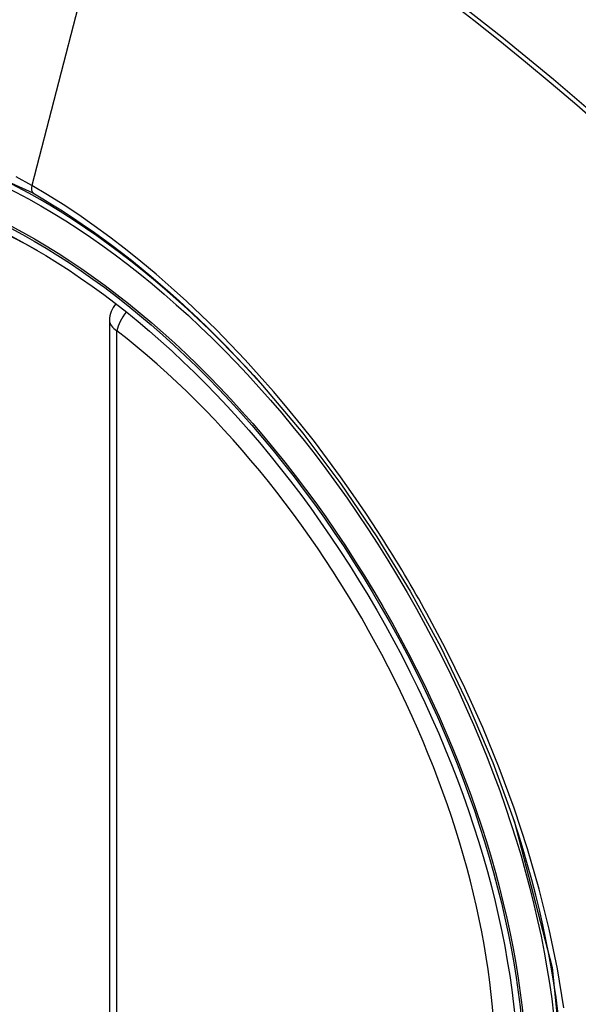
# Model space of a CAD drawing. Header units: inches. Extents: x 481 to 566.6, y 187.4 to 263.9.
# Tile 29 of 132: x 483.881 to 484.142, y 254.383 to 254.844. Entities that reach past the tile are written whole.
import ezdxf

# ---------------------------------------------------------------- set-up
doc = ezdxf.new("R2010")
doc.units = ezdxf.units.IN
doc.header["$MEASUREMENT"] = 0
doc.layers.add('Visible Edges(ANSI)', color=7, linetype='Continuous', lineweight=25)
doc.layers.add('Visible Tangent Edges(ANSI)', color=7, linetype='Continuous', lineweight=25)

msp = doc.modelspace()

# ---------------------------------------------------------------- linework, layer by layer
at = {"layer": 'Visible Edges(ANSI)'}
msp.add_line((483.9234095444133, 254.7030115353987), (483.9234095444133, 254.2183383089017), dxfattribs=at)
at = {"layer": 'Visible Edges(ANSI)', "flags": 128}
msp.add_lwpolyline([(483.9949278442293, 254.6725549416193), (484.0136396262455, 254.6502783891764), (484.0314882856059, 254.6266640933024), (484.0482726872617, 254.6019732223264), (484.0638211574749, 254.5764835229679), (484.0780823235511, 254.5503075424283), (484.0909750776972, 254.5236015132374), (484.102428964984, 254.4965005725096), (484.1123771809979, 254.4691267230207)], dxfattribs=at)
at = {"layer": 'Visible Edges(ANSI)'}
msp.add_arc((483.9352205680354, 254.7030115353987), 0.0118110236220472, 138.7604623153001, 180, dxfattribs=at)
for centre, major_axis, ratio, start_param, end_param in [((483.9964660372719, 253.9752773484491), (-0.6496062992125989, 1.125151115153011), 0.5773502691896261, 5.161526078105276, 5.834048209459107), ((483.8917223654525, 254.4773504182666), (0.1574803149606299, -0.27276390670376), 0.5773502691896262, 2.363976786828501, 7.060801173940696)]:
    msp.add_ellipse(centre, major_axis=major_axis, ratio=ratio, start_param=start_param, end_param=end_param, dxfattribs=at)
msp.add_ellipse((483.8882425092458, 254.475341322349), major_axis=(-0.1599409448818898, 0.2770258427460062), ratio=0.5773502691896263, dxfattribs=at)
at = {"layer": 'Visible Tangent Edges(ANSI)'}
for p, q in [((483.9350134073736, 254.9516985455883), (483.8871158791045, 254.7660240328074)), ((483.9268689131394, 254.2135164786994), (483.9268689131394, 254.6981897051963))]:
    msp.add_line(p, q, dxfattribs=at)
at = {"layer": 'Visible Tangent Edges(ANSI)', "flags": 128}
for points in [[(484.2253065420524, 254.7297407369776), (484.2020169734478, 254.7520967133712), (484.178477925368, 254.7738639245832), (484.1547115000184, 254.7950098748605), (484.1307457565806, 254.8155093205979), (484.1066085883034, 254.8353365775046), (484.0823288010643, 254.8544678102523)], [(484.081478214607, 254.8527906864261), (484.0935782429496, 254.8433169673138), (484.1056451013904, 254.8336662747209), (484.1176752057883, 254.823841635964), (484.1296650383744, 254.8138461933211), (484.1416110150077, 254.8036831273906), (484.1535097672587, 254.7933558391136), (484.165357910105, 254.7828677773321), (484.1771520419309, 254.7722223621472), (484.1888889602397, 254.7614230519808), (484.2005604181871, 254.7504784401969), (484.2121117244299, 254.7394427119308), (484.2237247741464, 254.7281378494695)], [(483.7124643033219, 254.3710521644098), (483.6788444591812, 254.4381345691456), (483.6547106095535, 254.507206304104), (483.6412646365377, 254.5747952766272), (483.639116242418, 254.6378662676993), (483.6483693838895, 254.6932920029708), (483.6686563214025, 254.7387482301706), (483.6989197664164, 254.7719543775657), (483.7378638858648, 254.7914189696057), (483.7838308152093, 254.7963977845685), (483.8344958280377, 254.7866239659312), (483.8876165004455, 254.7625747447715)], [(483.8871158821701, 254.7660240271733), (483.8798074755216, 254.7701178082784)], [(484.0487381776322, 254.6044080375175), (484.0430719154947, 254.6130308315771), (484.0372655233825, 254.6215476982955), (484.0313268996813, 254.6299482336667), (484.0252638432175, 254.6382219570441), (484.0190842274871, 254.6463585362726), (484.0127958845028, 254.6543474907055), (484.0064067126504, 254.6621784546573), (483.9999245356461, 254.6698409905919), (483.9933566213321, 254.6773256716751), (483.9867031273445, 254.684634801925), (483.9799663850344, 254.6917666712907), (483.9731501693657, 254.6987168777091), (483.966258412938, 254.7054811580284), (483.9592948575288, 254.7120550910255), (483.9522633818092, 254.718434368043), (483.9451678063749, 254.7246146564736), (483.9380119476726, 254.7305916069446), (483.9308033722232, 254.7363573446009), (483.9235583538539, 254.7418977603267), (483.9162865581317, 254.7472069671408), (483.9089972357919, 254.7522795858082), (483.9016995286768, 254.7571102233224), (483.8944026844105, 254.7616935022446), (483.8871158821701, 254.7660240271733)], [(483.8876165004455, 254.7625747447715), (483.8922176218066, 254.7598688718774), (483.8968244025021, 254.7570609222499), (483.9014344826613, 254.7541522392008), (483.9060455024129, 254.7511441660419), (483.9106551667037, 254.7480380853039), (483.9152610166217, 254.7448353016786), (483.919860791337, 254.7415372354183), (483.9244520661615, 254.738145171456), (483.9290325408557, 254.7346605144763), (483.9335998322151, 254.7310845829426), (483.9381509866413, 254.7274193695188), (483.9426804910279, 254.7236699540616), (483.9471866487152, 254.719838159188), (483.9516684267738, 254.7159250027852), (483.9561248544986, 254.7119315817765), (483.9605549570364, 254.7078589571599), (483.9649577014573, 254.7037082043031), (483.9693321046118, 254.6994803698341), (483.9736772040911, 254.6951765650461), (483.9779919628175, 254.6907978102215), (483.9822753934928, 254.6863452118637), (483.9865265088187, 254.6818198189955), (483.9907443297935, 254.6772226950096), (483.9949278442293, 254.6725549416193)], [(484.080265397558, 254.5498012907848), (484.079064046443, 254.5521292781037), (484.0778526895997, 254.5544532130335), (484.076631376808, 254.5567729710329), (484.0754001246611, 254.5590885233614), (484.0741589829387, 254.5613998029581), (484.0729080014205, 254.5637067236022), (484.0716471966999, 254.5660092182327), (484.0703765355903, 254.5683071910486), (484.0690961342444, 254.5706006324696), (484.0678059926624, 254.5728894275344), (484.0665061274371, 254.5751735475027), (484.065196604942, 254.5774528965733), (484.0638774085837, 254.5797273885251), (484.062548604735, 254.5819969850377), (484.0612101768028, 254.58426159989), (484.0598622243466, 254.5865211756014), (484.0585047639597, 254.5887756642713), (484.0571377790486, 254.5910249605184), (484.0557613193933, 254.5932689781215), (484.0543754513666, 254.5955076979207), (484.0529801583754, 254.5977410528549), (484.0515754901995, 254.5999689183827), (484.0501614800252, 254.602191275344), (484.0487381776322, 254.6044080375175)], [(484.1355522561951, 254.3818119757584), (484.1325626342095, 254.4000884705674), (484.1287409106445, 254.4186113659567), (484.1241020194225, 254.437322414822), (484.118660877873, 254.4561633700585), (484.1124324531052, 254.4750759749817), (484.1054363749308, 254.4939915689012), (484.0977246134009, 254.5127850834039), (484.0893265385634, 254.5314015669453), (484.080265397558, 254.5498012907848)], [(484.1123687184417, 254.4691477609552), (484.1300994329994, 254.4006535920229), (484.136636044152, 254.3355007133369)]]:
    msp.add_lwpolyline(points, dxfattribs=at)
at = {"layer": 'Visible Tangent Edges(ANSI)'}
for centre, major_axis, ratio, start_param, end_param in [((483.8907285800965, 254.4767766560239), (-0.1731810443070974, 0.2999583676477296), 0.577350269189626, 5.055269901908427, 10.65269335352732), ((483.890400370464, 254.7665929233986), (-0.0024606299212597, -0.0042619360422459), 0.5773502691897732, 5.161112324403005, 6.141288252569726), ((483.9352205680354, 254.7030115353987), (0.0072436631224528, 0.0093289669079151), 0.4708410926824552, 1.514964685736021, 2.428163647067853), ((483.9352205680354, 254.7030115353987), (-0.0118110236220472, -1e-16), 0.577350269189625, 0, 0.78539816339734), ((483.8906784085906, 254.4767476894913), (0.1505905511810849, -0.2608304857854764), 0.5773502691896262, 5.668550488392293, 8.468616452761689)]:
    msp.add_ellipse(centre, major_axis=major_axis, ratio=ratio, start_param=start_param, end_param=end_param, dxfattribs=at)
for centre, major_axis, ratio in [((483.8913206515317, 254.4771184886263), (0.1711078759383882, -0.296367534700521), 0.5773502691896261), ((483.8883464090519, 254.47540130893), (-0.1626954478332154, 0.2817967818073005), 0.5773502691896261), ((483.8882425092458, 254.475341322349), (0.1620986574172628, -0.2807631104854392), 0.5773502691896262)]:
    msp.add_ellipse(centre, major_axis=major_axis, ratio=ratio, dxfattribs=at)

doc.saveas('drawing.dxf')
